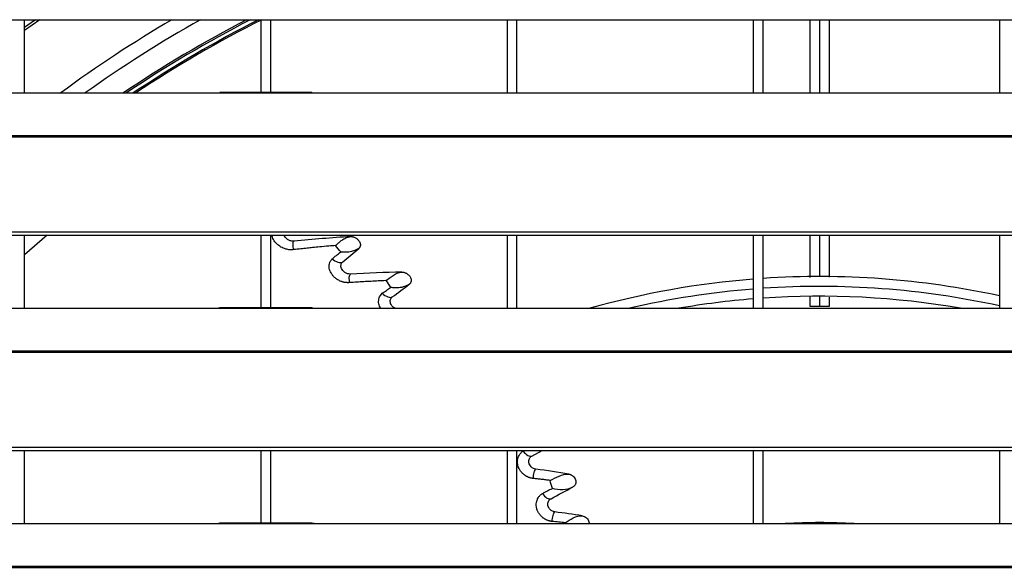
# Model space of a CAD drawing. Header units: millimetres. Extents: x 0 to 39025, y -31299 to 8400.
# Tile 87 of 209: x 6790 to 6990, y -8574 to -8463. Entities that reach past the tile are written whole.
import ezdxf

# ---------------------------------------------------------------- set-up
doc = ezdxf.new("R2010")
doc.units = ezdxf.units.MM

# ---------------------------------------------------------------- blocks, each defined once
blk = doc.blocks.new('Adapt 2 S (spredaj)')
at = {"linetype": 'Continuous', "lineweight": 25}
for p, q in [((7.21, 719.73), (1142.79, 719.73)), ((187, 704.85), (187, 719.73)), ((190.1, 719.73), (187, 717.51)), ((235, 719.73), (235, 704.93)), ((237, 704.93), (237, 719.73)), ((285, 719.73), (285, 704.85)), ((287, 704.85), (287, 719.73)), ((335, 719.73), (335, 704.85)), ((337, 704.85), (337, 719.73)), ((346.5, 719.73), (346.5, 704.85)), ((348.5, 704.85), (348.5, 719.73)), ((350.5, 704.85), (350.5, 719.73)), ((385, 719.73), (385, 704.85)), ((42, 704.85), (225, 704.85)), ((225, 704.85), (247, 704.85)), ((245.31, 704.93), (226.65, 704.93)), ((247, 704.85), (818, 704.85)), ((16.21, 696.18), (1133.33, 696.18)), ((16.21, 695.96), (1133.33, 695.96)), ((7.21, 676.63), (1142.79, 676.63)), ((7.21, 675.98), (1142.79, 675.98)), ((187, 661.1), (187, 675.98)), ((191.59, 675.98), (187, 671.97)), ((235, 675.98), (235, 661.18)), ((237, 661.18), (237, 675.98)), ((285, 675.98), (285, 661.1)), ((287, 661.1), (287, 675.98)), ((335, 675.98), (335, 661.1)), ((337, 661.1), (337, 675.98)), ((346.5, 675.98), (346.5, 667.36)), ((348.5, 667.55), (348.5, 675.98)), ((350.5, 667.4), (350.5, 675.98)), ((385, 675.98), (385, 661.1)), ((346.5, 663.49), (346.5, 661.55)), ((348.5, 661.55), (348.5, 663.55)), ((350.5, 661.55), (350.5, 663.38)), ((42, 661.1), (225, 661.1)), ((225, 661.1), (247, 661.1)), ((245.31, 661.18), (226.65, 661.18)), ((247, 661.1), (818, 661.1)), ((16.21, 652.43), (1133.33, 652.43)), ((16.21, 652.21), (1133.33, 652.21)), ((7.21, 632.88), (1142.79, 632.88)), ((7.21, 632.23), (1142.79, 632.23)), ((187, 617.35), (187, 632.23)), ((235, 632.23), (235, 617.43)), ((237, 617.43), (237, 632.23)), ((285, 632.23), (285, 617.35)), ((287, 617.35), (287, 632.23)), ((288.28, 632.12), (288.5, 632.23)), ((290.05, 631.08), (292.14, 632.23)), ((335, 632.23), (335, 617.35)), ((337, 617.35), (337, 632.23)), ((385, 632.23), (385, 617.35)), ((289.76, 630.86), (289.84, 631.05)), ((293.63, 622.18), (293.73, 622.38)), ((42, 617.35), (225, 617.35)), ((225, 617.35), (247, 617.35)), ((245.31, 617.43), (226.65, 617.43)), ((247, 617.35), (818, 617.35)), ((16.21, 608.68), (1133.33, 608.68)), ((16.21, 608.46), (1133.33, 608.46))]:
    blk.add_line(p, q, dxfattribs=at)
at = {"linetype": 'Continuous', "lineweight": 25, "flags": 128}
blk.add_lwpolyline([(189.23, 719.73), (189.01, 719.58), (187, 718.13)], dxfattribs=at)
at = {"linetype": 'Continuous', "lineweight": 25}
for radius, start, end in [(259.95, 120.4102, 126.3736), (257.05, 119.291, 125.4873), (252.6, 117.4399, 124.0475), (252.26, 117.2912, 123.9333), (251.5, 116.9518, 123.6738), (251.21, 116.8206, 123.5737), (172, 94.5017, 105.7405), (172, 77.7481, 93.8337), (170, 94.5548, 103.1385), (170, 77.6017, 93.8789), (168, 94.6091, 99.797), (168, 80.203, 93.9251), (122, 86.7188, 93.2812)]:
    blk.add_arc((348.5, 495.55), radius, start, end, dxfattribs=at)
for points, knots in [([(225, 704.85), (225.39, 704.87), (225.98, 704.91), (226.48, 704.91), (226.65, 704.91)], [0, 0, 0, 0, 0.6505142, 1, 1, 1, 1]), ([(245.31, 704.91), (245.48, 704.91), (246, 704.91), (246.6, 704.87), (247, 704.85)], [0, 0, 0, 0, 0.333156, 1, 1, 1, 1]), ([(241.68, 673.03), (241.42, 673), (240.89, 672.95), (239.97, 673.12), (239.02, 673.51), (238.15, 674.19), (237.48, 675.04), (237.32, 675.67), (237.25, 675.98)], [0, 0, 0, 0, 0.135004, 0.271708, 0.443936, 0.619515, 0.812616, 1, 1, 1, 1]), ([(241.72, 674.72), (241.61, 674.72), (241.41, 674.71), (241.01, 674.78), (240.53, 674.98), (240.09, 675.34), (239.83, 675.69), (239.76, 675.91), (239.74, 675.98)], [0, 0, 0, 0, 0.120284, 0.237727, 0.466831, 0.687769, 0.89778, 1, 1, 1, 1]), ([(241.68, 673.03), (241.57, 673.32), (241.51, 673.73), (241.53, 674.41), (241.6, 674.68), (241.72, 674.72)], [0, 0, 0, 0, 0.5, 0.5, 1, 1, 1, 1]), ([(250.14, 673.85), (250.17, 673.88), (250.27, 673.96), (250.51, 674.17), (250.91, 674.52), (251.38, 674.9), (251.84, 675.2), (252.21, 675.39), (252.55, 675.53), (252.87, 675.62), (253.07, 675.65), (253.16, 675.67)], [0, 0, 0, 0, 0.039521, 0.137477, 0.292965, 0.504326, 0.625953, 0.736149, 0.835078, 0.922948, 1, 1, 1, 1]), ([(253.16, 675.67), (253.2, 675.67), (253.28, 675.67), (253.39, 675.67), (253.51, 675.66), (253.63, 675.64), (253.74, 675.61), (253.86, 675.57), (254.01, 675.52), (254.21, 675.42), (254.43, 675.28), (254.65, 675.11), (254.91, 674.83), (255.09, 674.53), (255.18, 674.21), (255.21, 673.99), (255.18, 673.77), (255.13, 673.6), (255.05, 673.47), (254.98, 673.36), (254.91, 673.31), (254.88, 673.28)], [0, 0, 0, 0, 0.02932, 0.058157, 0.086689, 0.1151, 0.143575, 0.172295, 0.201434, 0.262844, 0.324735, 0.394641, 0.464912, 0.607836, 0.677923, 0.747024, 0.814284, 0.880678, 0.921773, 0.961371, 1, 1, 1, 1]), ([(250.14, 673.85), (249.69, 673.81), (248.62, 673.72), (247.08, 673.58), (245.6, 673.43), (244.32, 673.3), (243.05, 673.17), (242.15, 673.08), (241.68, 673.03)], [0, 0, 0, 0, 0.158584, 0.380187, 0.550164, 0.682515, 0.833633, 1, 1, 1, 1]), ([(249.46, 671.14), (249.74, 671.37), (250.33, 671.84), (250.92, 672.31), (251.21, 672.55)], [0, 0, 0, 0, 0.4906386, 1, 1, 1, 1]), ([(254.88, 673.28), (254.86, 673.27), (254.82, 673.24), (254.76, 673.2), (254.69, 673.16), (254.6, 673.1), (254.47, 673.03), (254.29, 672.94), (253.99, 672.81), (253.61, 672.68), (252.97, 672.52), (252.31, 672.46), (251.76, 672.5), (251.49, 672.52), (251.34, 672.53), (251.25, 672.55), (251.21, 672.55)], [0, 0, 0, 0, 0.018185, 0.0381, 0.059805, 0.082363, 0.120863, 0.17542, 0.245506, 0.370876, 0.497461, 0.75393, 0.880734, 0.929351, 0.966968, 1, 1, 1, 1]), ([(253.06, 666.32), (253.01, 666.32), (252.9, 666.3), (252.74, 666.3), (252.58, 666.3), (252.41, 666.31), (252.25, 666.32), (252.09, 666.34), (251.92, 666.37), (251.76, 666.41), (251.59, 666.46), (251.27, 666.56), (250.79, 666.77), (250.2, 667.15), (249.73, 667.58), (249.36, 668.04), (249.1, 668.51), (248.93, 668.98), (248.85, 669.47), (248.86, 669.94), (248.95, 670.31), (249.06, 670.59), (249.17, 670.79), (249.3, 670.97), (249.4, 671.08), (249.46, 671.14)], [0, 0, 0, 0, 0.020459, 0.040674, 0.060702, 0.080599, 0.100426, 0.12024, 0.140101, 0.160064, 0.180187, 0.200523, 0.281859, 0.362273, 0.445569, 0.51442, 0.583721, 0.653668, 0.72367, 0.793468, 0.863041, 0.897668, 0.931882, 0.965914, 1, 1, 1, 1]), ([(249.46, 671.14), (249.84, 670.82), (250.25, 670.59), (251.01, 670.37), (251.35, 670.38), (251.61, 670.51)], [0, 0, 0, 0, 0.5, 0.5, 1, 1, 1, 1]), ([(253.17, 668.06), (252.78, 668.03), (252.37, 668.17), (251.72, 668.59), (251.49, 668.88), (251.24, 669.44), (251.22, 669.72), (251.32, 670.18), (251.44, 670.37), (251.61, 670.51)], [0, 0, 0, 0, 0.25, 0.25, 0.5, 0.5, 0.75, 0.75, 1, 1, 1, 1]), ([(253.06, 666.32), (252.97, 666.63), (252.93, 667.05), (252.98, 667.74), (253.06, 668.01), (253.17, 668.06)], [0, 0, 0, 0, 0.5, 0.5, 1, 1, 1, 1]), ([(260.38, 666.72), (260.81, 667.03), (261.3, 667.44), (262.39, 668.11), (263, 668.38), (263.62, 668.45)], [0, 0, 0, 0, 0.5, 0.5, 1, 1, 1, 1]), ([(263.62, 668.45), (263.65, 668.45), (263.72, 668.45), (263.81, 668.44), (263.91, 668.43), (264.05, 668.4), (264.23, 668.35), (264.44, 668.26), (264.66, 668.14), (264.94, 667.93), (265.26, 667.6), (265.45, 667.22), (265.52, 666.91), (265.53, 666.68), (265.49, 666.47), (265.42, 666.3), (265.33, 666.17), (265.25, 666.06), (265.18, 666.01), (265.14, 665.98)], [0, 0, 0, 0, 0.02468, 0.049415, 0.07434, 0.099588, 0.152933, 0.206754, 0.267557, 0.329314, 0.462239, 0.601239, 0.671973, 0.740874, 0.806993, 0.873278, 0.91637, 0.958436, 1, 1, 1, 1]), ([(260.38, 666.72), (259.87, 666.69), (258.86, 666.65), (257.36, 666.57), (255.9, 666.49), (254.47, 666.41), (253.53, 666.35), (253.06, 666.32)], [0, 0, 0, 0, 0.210035, 0.415099, 0.6151, 0.810042, 1, 1, 1, 1]), ([(259.32, 661.1), (259.23, 661.25), (258.95, 661.7), (258.87, 662.52), (259.03, 663.45), (259.44, 663.91), (259.65, 664.14)], [0, 0, 0, 0, 0.138611, 0.423532, 0.711716, 1, 1, 1, 1]), ([(259.65, 664.14), (259.93, 664.34), (260.5, 664.75), (261.06, 665.15), (261.35, 665.35)], [0, 0, 0, 0, 0.494004, 1, 1, 1, 1]), ([(259.65, 664.14), (260, 663.8), (260.39, 663.54), (261.11, 663.28), (261.45, 663.28), (261.69, 663.4)], [0, 0, 0, 0, 0.5, 0.5, 1, 1, 1, 1]), ([(265.14, 665.98), (265.09, 665.95), (264.98, 665.88), (264.83, 665.79), (264.67, 665.72), (264.45, 665.61), (264.19, 665.52), (263.78, 665.39), (263.33, 665.3), (262.86, 665.25), (262.52, 665.24), (262.25, 665.25), (262.03, 665.26), (261.77, 665.29), (261.56, 665.31), (261.4, 665.34), (261.35, 665.35)], [0, 0, 0, 0, 0.046613, 0.093046, 0.139316, 0.176708, 0.283689, 0.349825, 0.501953, 0.633496, 0.704567, 0.761593, 0.833537, 0.878212, 0.95798, 1, 1, 1, 1]), ([(262.26, 661.1), (262.16, 661.15), (261.89, 661.27), (261.57, 661.62), (261.33, 662.04), (261.24, 662.47), (261.29, 662.85), (261.44, 663.17), (261.61, 663.33), (261.69, 663.4)], [0, 0, 0, 0, 0.097219, 0.266357, 0.430106, 0.585635, 0.732172, 0.86977, 1, 1, 1, 1]), ([(225, 661.1), (225.39, 661.12), (225.98, 661.16), (226.48, 661.16), (226.65, 661.16)], [0, 0, 0, 0, 0.6505142, 1, 1, 1, 1]), ([(245.31, 661.16), (245.48, 661.16), (246, 661.16), (246.6, 661.12), (247, 661.1)], [0, 0, 0, 0, 0.333156, 1, 1, 1, 1]), ([(346.5, 661.55), (346.5, 661.55), (346.55, 661.55), (346.75, 661.55), (346.9, 661.55), (347.27, 661.55), (347.49, 661.55), (347.98, 661.55), (348.24, 661.55), (348.5, 661.55)], [0, 0, 0, 0, 0.25, 0.25, 0.5, 0.5, 0.75, 0.75, 1, 1, 1, 1]), ([(348.5, 661.55), (348.76, 661.55), (349.02, 661.55), (349.51, 661.55), (349.73, 661.55), (350.1, 661.55), (350.25, 661.55), (350.45, 661.55), (350.5, 661.55), (350.5, 661.55)], [0, 0, 0, 0, 0.25, 0.25, 0.5, 0.5, 0.75, 0.75, 1, 1, 1, 1]), ([(290.34, 626.52), (290.28, 626.53), (290.16, 626.54), (289.98, 626.57), (289.8, 626.61), (289.63, 626.66), (289.46, 626.72), (289.29, 626.78), (289.13, 626.86), (288.97, 626.94), (288.81, 627.03), (288.66, 627.13), (288.39, 627.32), (288.03, 627.64), (287.63, 628.13), (287.36, 628.63), (287.19, 629.12), (287.11, 629.59), (287.1, 630.06), (287.17, 630.54), (287.32, 631), (287.54, 631.39), (287.77, 631.69), (288.01, 631.92), (288.19, 632.05), (288.28, 632.12)], [0, 0, 0, 0, 0.023154, 0.045814, 0.068047, 0.089927, 0.111526, 0.132923, 0.154195, 0.175422, 0.196683, 0.218055, 0.239614, 0.313162, 0.385713, 0.460677, 0.52, 0.58061, 0.645783, 0.712258, 0.782742, 0.854181, 0.902717, 0.951167, 1, 1, 1, 1]), ([(288.28, 632.12), (288.57, 631.71), (288.9, 631.38), (289.53, 631.02), (289.83, 630.97), (290.05, 631.08)], [0, 0, 0, 0, 0.5, 0.5, 1, 1, 1, 1]), ([(290.85, 628.42), (290.68, 628.46), (290.34, 628.54), (289.89, 628.86), (289.58, 629.28), (289.42, 629.73), (289.41, 630.17), (289.52, 630.56), (289.68, 630.76), (289.76, 630.85)], [0, 0, 0, 0, 0.157353, 0.306077, 0.449014, 0.590312, 0.730021, 0.867635, 1, 1, 1, 1]), ([(290.34, 626.52), (290.34, 626.9), (290.41, 627.36), (290.61, 628.1), (290.74, 628.37), (290.85, 628.42)], [0, 0, 0, 0, 0.5, 0.5, 1, 1, 1, 1]), ([(293.73, 626.12), (293.44, 626.15), (292.87, 626.23), (292.02, 626.33), (291.18, 626.42), (290.63, 626.49), (290.34, 626.52)], [0, 0, 0, 0, 0.261095, 0.508003, 0.747939, 1, 1, 1, 1]), ([(293.73, 626.12), (294.29, 626.4), (294.91, 626.76), (296.22, 627.28), (296.9, 627.45), (297.56, 627.41)], [0, 0, 0, 0, 0.5, 0.5, 1, 1, 1, 1]), ([(297.56, 627.41), (297.6, 627.4), (297.67, 627.39), (297.79, 627.35), (297.9, 627.31), (298.04, 627.25), (298.22, 627.15), (298.46, 626.96), (298.73, 626.66), (298.93, 626.24), (298.99, 625.8), (298.93, 625.44), (298.81, 625.19), (298.69, 625.02), (298.53, 624.86), (298.39, 624.78), (298.32, 624.74)], [0, 0, 0, 0, 0.031272, 0.062183, 0.092944, 0.123769, 0.182532, 0.240697, 0.35656, 0.473786, 0.594538, 0.722383, 0.787569, 0.85333, 0.925773, 1, 1, 1, 1]), ([(292.17, 623.5), (292.51, 623.66), (293.19, 624), (293.87, 624.33), (294.21, 624.5)], [0, 0, 0, 0, 0.500998, 1, 1, 1, 1]), ([(298.32, 624.74), (297.71, 624.42), (297.03, 624.25), (295.62, 624.18), (294.89, 624.3), (294.21, 624.5)], [0, 0, 0, 0, 0.5, 0.5, 1, 1, 1, 1]), ([(294.17, 617.79), (294.11, 617.79), (293.99, 617.81), (293.8, 617.84), (293.62, 617.88), (293.44, 617.93), (293.26, 617.99), (293.09, 618.06), (292.92, 618.14), (292.76, 618.23), (292.6, 618.33), (292.44, 618.43), (292.16, 618.64), (291.78, 618.99), (291.39, 619.52), (291.11, 620.11), (290.94, 620.73), (290.91, 621.35), (291, 621.86), (291.14, 622.26), (291.28, 622.56), (291.45, 622.83), (291.66, 623.08), (291.9, 623.3), (292.08, 623.43), (292.17, 623.5)], [0, 0, 0, 0, 0.02378, 0.047038, 0.069848, 0.092288, 0.114439, 0.136385, 0.158213, 0.18001, 0.201864, 0.223862, 0.246089, 0.322634, 0.39798, 0.476091, 0.555795, 0.635957, 0.72012, 0.766832, 0.812907, 0.858807, 0.904998, 0.951923, 1, 1, 1, 1]), ([(292.17, 623.5), (292.45, 623.07), (292.78, 622.73), (293.41, 622.35), (293.71, 622.3), (293.93, 622.41)], [0, 0, 0, 0, 0.5, 0.5, 1, 1, 1, 1]), ([(294.71, 619.72), (294.54, 619.76), (294.2, 619.84), (293.74, 620.16), (293.43, 620.58), (293.27, 621.04), (293.27, 621.48), (293.38, 621.88), (293.54, 622.08), (293.62, 622.18)], [0, 0, 0, 0, 0.157111, 0.305434, 0.447903, 0.588834, 0.728644, 0.867691, 1, 1, 1, 1]), ([(294.17, 617.79), (294.18, 618.17), (294.25, 618.65), (294.46, 619.4), (294.59, 619.67), (294.71, 619.72)], [0, 0, 0, 0, 0.5, 0.5, 1, 1, 1, 1]), ([(296.81, 617.51), (297.3, 617.83), (297.85, 618.22), (299.03, 618.79), (299.66, 618.98), (300.26, 618.95)], [0, 0, 0, 0, 0.5, 0.5, 1, 1, 1, 1]), ([(300.26, 618.95), (300.41, 618.92), (300.72, 618.84), (301.15, 618.55), (301.47, 618.15), (301.65, 617.73), (301.65, 617.46), (301.65, 617.35)], [0, 0, 0, 0, 0.211849, 0.418081, 0.628005, 0.838923, 1, 1, 1, 1]), ([(225, 617.35), (225.39, 617.37), (225.98, 617.41), (226.48, 617.41), (226.65, 617.41)], [0, 0, 0, 0, 0.650514, 1, 1, 1, 1]), ([(245.31, 617.41), (245.48, 617.41), (246, 617.41), (246.6, 617.37), (247, 617.35)], [0, 0, 0, 0, 0.3331558, 1, 1, 1, 1]), ([(296.81, 617.51), (296.38, 617.56), (295.5, 617.65), (294.62, 617.74), (294.17, 617.79)], [0, 0, 0, 0, 0.494771, 1, 1, 1, 1])]:
    blk.add_open_spline(points, degree=3, knots=knots, dxfattribs=at)
for points in [[(253.16, 675.67), (249.41, 675.42), (245.6, 675.11), (241.72, 674.72)], [(251.21, 672.55), (250.86, 672.98), (250.51, 673.42), (250.14, 673.85)], [(251.61, 670.51), (252.73, 671.45), (253.82, 672.38), (254.88, 673.28)], [(263.62, 668.45), (260.2, 668.38), (256.72, 668.25), (253.17, 668.06)], [(260.38, 666.72), (260.7, 666.27), (261.02, 665.81), (261.35, 665.35)], [(261.69, 663.4), (262.87, 664.28), (264.02, 665.14), (265.14, 665.98)], [(297.56, 627.41), (295.35, 627.77), (293.11, 628.11), (290.85, 628.42)], [(294.21, 624.5), (294.05, 625.04), (293.89, 625.58), (293.73, 626.12)], [(293.93, 622.41), (295.41, 623.21), (296.87, 623.98), (298.32, 624.74)], [(300.26, 618.95), (298.42, 619.23), (296.57, 619.48), (294.71, 619.72)]]:
    blk.add_open_spline(points, degree=3, dxfattribs=at)

msp = doc.modelspace()

# ---------------------------------------------------------------- block references
at = {"color": 1}
msp.add_blockref('Adapt 2 S (spredaj)', (6603.64, -9182.65), dxfattribs=at)

doc.saveas('drawing.dxf')
